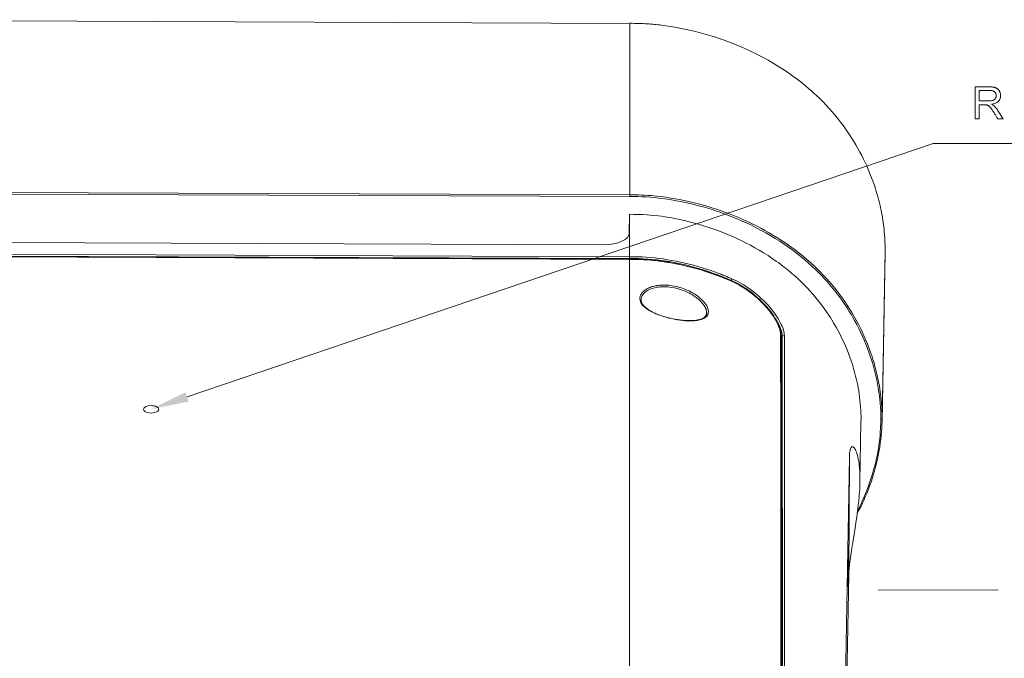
# Model space of a CAD drawing. Extents: x 0 to 841, y 0 to 594.
# Tile 85 of 88: x 712 to 789, y 474 to 524. Entities that reach past the tile are written whole.
import ezdxf

# ---------------------------------------------------------------- set-up
doc = ezdxf.new("R2010")
doc.units = 0

msp = doc.modelspace()

# ---------------------------------------------------------------- linework, layer by layer
at = {"color": 7, "lineweight": 13}
for p, q in [((759.927, 523.263), (684.895, 523.549)), ((759.921, 509.821), (684.901, 510.107)), ((759.92, 509.687), (684.901, 509.973)), ((686.874, 506.176), (757.894, 505.905)), ((684.895, 505.261), (759.893, 504.974)), ((684.895, 505.126), (759.893, 504.84)), ((684.895, 505.067), (759.911, 504.781)), ((684.895, 505.055), (759.911, 504.768)), ((759.886, 453.048), (759.911, 504.768)), ((771.779, 498.834), (771.809, 450.67)), ((771.874, 498.746), (771.894, 450.404)), ((772.065, 450.465), (772.041, 498.81)), ((771.816, 450.086), (771.79, 496.364)), ((771.886, 450.286), (771.861, 496.225)), ((777.139, 489.271), (776.295, 441.541)), ((776.531, 448.441), (777.092, 480.061))]:
    msp.add_line(p, q, dxfattribs=at)
at = {"color": 7, "lineweight": 13, "ltscale": 0.336051}
msp.add_line((759.927, 523.263), (759.921, 509.821), dxfattribs=at)
at = {"color": 7, "lineweight": 13, "ltscale": 0.003359}
msp.add_line((759.92, 509.686), (759.921, 509.821), dxfattribs=at)
at = {"color": 7, "lineweight": 13, "ltscale": 0.038028}
msp.add_line((759.885, 506.778), (759.893, 508.299), dxfattribs=at)
at = {"color": 7, "lineweight": 13, "ltscale": 0.035789}
msp.add_line((759.893, 508.299), (759.894, 506.868), dxfattribs=at)
at = {"color": 7, "lineweight": 13, "ltscale": 0.047329}
msp.add_line((759.893, 506.868), (759.893, 504.974), dxfattribs=at)
at = {"color": 7, "lineweight": 13, "ltscale": 0.003365}
msp.add_line((759.893, 504.974), (759.893, 504.84), dxfattribs=at)
at = {"color": 7, "lineweight": 13, "ltscale": 0.000314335}
msp.add_line((759.911, 504.781), (759.911, 504.768), dxfattribs=at)
at = {"color": 7, "lineweight": 13, "ltscale": 0.330721}
msp.add_line((779.934, 505.293), (779.699, 492.066), dxfattribs=at)
at = {"color": 7, "lineweight": 13, "ltscale": 0.330765}
msp.add_line((779.936, 505.498), (779.701, 492.27), dxfattribs=at)
at = {"color": 7, "lineweight": 13, "ltscale": 0.005128}
msp.add_line((779.936, 505.498), (779.934, 505.293), dxfattribs=at)
at = {"color": 7, "lineweight": 13, "ltscale": 0.003035}
msp.add_line((767.819, 503.296), (767.93, 503.247), dxfattribs=at)
at = {"color": 7, "lineweight": 13, "ltscale": 0.003357}
msp.add_line((767.93, 503.247), (767.885, 503.12), dxfattribs=at)
at = {"color": 7, "lineweight": 13, "ltscale": 0.001169}
msp.add_line((767.885, 503.12), (767.885, 503.073), dxfattribs=at)
at = {"color": 7, "lineweight": 13, "ltscale": 0.06172}
msp.add_line((771.779, 498.836), (771.79, 496.368), dxfattribs=at)
at = {"color": 7, "lineweight": 13, "ltscale": 0.061719}
msp.add_line((771.779, 498.832), (771.79, 496.364), dxfattribs=at)
at = {"color": 7, "lineweight": 13, "ltscale": 0.063028}
msp.add_line((771.874, 498.746), (771.861, 496.225), dxfattribs=at)
at = {"color": 7, "lineweight": 13, "ltscale": 0.00452}
msp.add_line((772.041, 498.812), (771.873, 498.747), dxfattribs=at)
at = {"color": 7, "lineweight": 13, "ltscale": 0.11779}
msp.add_line((778.048, 492.013), (777.964, 487.302), dxfattribs=at)
at = {"color": 7, "lineweight": 13, "ltscale": 0.004361}
msp.add_line((778.048, 492.031), (778.05, 492.205), dxfattribs=at)
at = {"color": 7, "lineweight": 13, "ltscale": 0.00275}
msp.add_line((779.602, 492.223), (779.702, 492.27), dxfattribs=at)
at = {"color": 7, "lineweight": 13, "ltscale": 0.005108}
msp.add_line((779.699, 492.065), (779.702, 492.27), dxfattribs=at)
at = {"color": 7, "lineweight": 13, "ltscale": 0.230242}
msp.add_line((777.092, 480.061), (777.139, 489.271), dxfattribs=at)
at = {"color": 7, "lineweight": 13, "ltscale": 0.004817}
msp.add_line((777.964, 487.303), (777.966, 487.496), dxfattribs=at)
at = {"color": 7, "lineweight": 13, "ltscale": 0.000426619}
msp.add_line((777.06, 481.533), (777.045, 481.526), dxfattribs=at)
at = {"color": 7, "lineweight": 13, "ltscale": 0.235137}
msp.add_line((779.391, 478.844), (788.797, 478.859), dxfattribs=at)
at = {"color": 7, "lineweight": 13}
for points in [[(779.936, 505.498), (779.936, 505.694), (779.932, 505.901), (779.927, 506.094), (779.918, 506.287), (779.907, 506.49), (779.892, 506.7), (779.874, 506.915), (779.852, 507.136), (779.811, 507.483), (779.76, 507.842), (779.698, 508.215), (779.625, 508.599), (779.583, 508.796), (779.539, 508.995), (779.492, 509.192), (779.443, 509.392), (779.391, 509.586), (779.337, 509.783), (779.248, 510.087), (779.15, 510.396), (779.045, 510.71), (778.93, 511.028), (778.831, 511.291), (778.725, 511.555), (778.613, 511.822), (778.496, 512.089), (778.373, 512.356), (778.244, 512.624), (778.106, 512.9), (777.962, 513.173), (777.809, 513.453), (777.65, 513.73), (777.484, 514.007), (777.313, 514.281), (777.105, 514.6), (776.89, 514.915), (776.668, 515.226), (776.438, 515.531), (776.202, 515.832), (775.986, 516.096), (775.765, 516.355), (775.538, 516.611), (775.307, 516.861), (775.075, 517.103), (774.839, 517.34), (774.597, 517.573), (774.348, 517.803), (774.157, 517.974), (773.962, 518.144), (773.66, 518.398), (773.349, 518.647), (773.033, 518.891), (772.714, 519.126), (772.501, 519.278), (772.285, 519.427), (771.917, 519.673), (771.54, 519.913), (771.156, 520.145), (770.767, 520.37), (770.371, 520.587), (769.971, 520.797), (769.728, 520.918), (769.484, 521.037), (769.239, 521.153), (768.994, 521.264), (768.651, 521.416), (768.306, 521.561), (767.958, 521.7), (767.604, 521.836), (767.233, 521.971), (766.856, 522.101), (766.475, 522.225), (766.093, 522.342), (765.723, 522.449), (765.351, 522.55), (764.972, 522.646), (764.592, 522.736), (764.213, 522.818), (763.836, 522.894), (763.458, 522.963), (763.08, 523.026), (762.744, 523.076), (762.414, 523.12)], [(725.223, 493.987), (783.712, 513.836), (811.365, 513.836)], [(759.92, 509.687), (760.237, 509.688), (760.556, 509.682), (760.875, 509.671), (761.196, 509.655), (761.519, 509.632), (761.842, 509.605), (762.173, 509.57), (762.51, 509.528), (762.849, 509.481), (763.206, 509.425), (763.564, 509.363), (763.922, 509.295), (764.272, 509.223), (764.621, 509.145), (764.967, 509.061), (765.321, 508.97), (765.673, 508.873), (766.031, 508.769), (766.372, 508.663), (766.714, 508.553), (767.054, 508.437), (767.394, 508.314), (767.733, 508.186), (768.066, 508.054), (768.403, 507.914), (768.735, 507.77), (769.064, 507.621), (769.457, 507.435), (769.843, 507.242), (770.225, 507.042), (770.6, 506.836), (770.969, 506.623), (771.325, 506.408), (771.676, 506.186), (772.022, 505.956), (772.362, 505.72), (772.696, 505.479), (773.018, 505.234), (773.334, 504.983), (773.643, 504.727), (773.946, 504.463), (774.242, 504.194), (774.482, 503.967), (774.717, 503.736), (774.946, 503.502), (775.169, 503.266), (775.386, 503.027), (775.598, 502.784), (775.851, 502.481), (776.097, 502.172), (776.335, 501.858), (776.565, 501.54), (776.787, 501.219), (776.961, 500.956), (777.129, 500.69), (777.293, 500.419), (777.417, 500.206), (777.539, 499.988), (777.713, 499.667), (777.881, 499.339), (778.044, 499.006), (778.199, 498.67), (778.327, 498.378), (778.449, 498.082), (778.564, 497.789), (778.675, 497.488), (778.779, 497.187), (778.877, 496.886), (778.971, 496.577), (779.058, 496.268), (779.138, 495.96), (779.213, 495.646), (779.281, 495.335), (779.343, 495.023), (779.4, 494.705), (779.449, 494.394), (779.491, 494.085), (779.526, 493.782), (779.554, 493.486), (779.575, 493.191), (779.592, 492.863), (779.601, 492.54), (779.602, 492.223)], [(759.921, 509.822), (760.276, 509.818), (760.634, 509.813), (760.845, 509.808), (761.056, 509.8), (761.343, 509.784), (761.631, 509.763), (762.007, 509.728), (762.385, 509.683), (762.764, 509.632), (763.143, 509.573), (763.488, 509.514), (763.832, 509.449), (764.176, 509.379), (764.52, 509.304), (764.864, 509.224), (765.207, 509.138), (765.495, 509.062), (765.78, 508.982), (766.065, 508.899), (766.347, 508.813), (766.716, 508.694), (767.081, 508.57), (767.446, 508.438), (767.719, 508.335), (767.993, 508.228), (768.263, 508.119), (768.524, 508.009), (768.775, 507.899), (769.02, 507.789), (769.265, 507.675), (769.515, 507.555), (769.85, 507.388), (770.186, 507.213), (770.52, 507.031), (770.852, 506.843), (771.15, 506.667), (771.442, 506.488), (771.729, 506.306), (771.941, 506.167), (772.15, 506.026), (772.357, 505.883), (772.56, 505.739), (772.882, 505.502), (773.197, 505.259), (773.508, 505.01), (773.813, 504.753), (774.114, 504.489), (774.373, 504.25), (774.627, 504.007), (774.876, 503.759), (775.119, 503.507), (775.346, 503.262), (775.567, 503.013), (775.782, 502.761), (775.991, 502.506), (776.195, 502.248), (776.393, 501.988), (776.586, 501.724), (776.772, 501.458), (776.953, 501.19), (777.128, 500.919), (777.297, 500.646), (777.46, 500.373), (777.669, 500.004), (777.868, 499.632), (778.054, 499.262), (778.224, 498.903), (778.381, 498.549), (778.529, 498.196), (778.658, 497.865), (778.778, 497.54), (778.888, 497.222), (778.982, 496.93), (779.068, 496.647), (779.146, 496.371), (779.245, 495.993), (779.329, 495.636), (779.401, 495.299), (779.448, 495.056), (779.49, 494.82), (779.527, 494.591), (779.559, 494.371), (779.602, 494.038), (779.632, 493.751), (779.649, 493.565), (779.662, 493.406), (779.674, 493.232), (779.687, 492.986), (779.698, 492.652), (779.701, 492.413), (779.701, 492.309), (779.701, 492.277), (779.702, 492.27)], [(778.05, 492.205), (778.049, 492.457), (778.043, 492.707), (778.032, 492.959), (778.016, 493.211), (777.996, 493.464), (777.97, 493.716), (777.94, 493.968), (777.906, 494.221), (777.867, 494.472), (777.823, 494.722), (777.765, 495.022), (777.7, 495.323), (777.628, 495.625), (777.549, 495.929), (777.466, 496.224), (777.376, 496.519), (777.279, 496.813), (777.177, 497.106), (777.068, 497.397), (776.954, 497.685), (776.83, 497.98), (776.697, 498.277), (776.557, 498.576), (776.408, 498.875), (776.253, 499.172), (776.092, 499.463), (775.928, 499.747), (775.76, 500.024), (775.645, 500.205), (775.528, 500.386), (775.349, 500.651), (775.159, 500.921), (774.958, 501.193), (774.752, 501.461), (774.52, 501.747), (774.288, 502.021), (774.057, 502.281), (773.842, 502.514), (773.616, 502.748), (773.382, 502.981), (773.14, 503.212), (772.888, 503.442), (772.628, 503.67), (772.363, 503.892), (772.094, 504.108), (771.931, 504.235), (771.768, 504.359), (771.598, 504.485), (771.428, 504.607), (771.098, 504.837), (770.759, 505.062), (770.416, 505.278), (770.073, 505.485), (769.731, 505.682), (769.39, 505.869), (769.048, 506.047), (768.704, 506.219), (768.355, 506.385), (767.999, 506.546), (767.656, 506.694), (767.305, 506.837), (766.946, 506.977), (766.581, 507.111), (766.267, 507.22), (765.952, 507.325), (765.635, 507.424), (765.316, 507.518), (764.997, 507.608), (764.676, 507.692), (764.311, 507.781), (763.945, 507.864), (763.579, 507.941), (763.209, 508.012), (762.955, 508.057), (762.686, 508.101), (762.411, 508.142), (762.137, 508.178), (761.815, 508.215), (761.514, 508.242), (761.292, 508.259), (760.947, 508.277), (760.599, 508.289), (760.248, 508.296), (759.893, 508.299)], [(759.893, 504.974), (760.357, 504.969), (760.586, 504.964), (760.919, 504.954), (761.246, 504.938), (761.564, 504.915), (761.884, 504.883), (762.214, 504.844), (762.547, 504.796), (762.886, 504.742), (763.227, 504.682), (763.57, 504.616), (763.91, 504.545), (764.247, 504.469), (764.583, 504.388), (764.919, 504.302), (765.25, 504.211), (765.588, 504.112), (765.931, 504.005), (766.284, 503.888), (766.634, 503.765)], [(759.893, 504.84), (760.247, 504.839), (760.604, 504.831), (760.962, 504.815), (761.323, 504.792), (761.684, 504.762), (762.047, 504.724), (762.41, 504.679), (762.774, 504.626), (763.15, 504.563), (763.526, 504.493), (763.902, 504.415), (764.279, 504.329), (764.655, 504.236), (765.031, 504.135), (765.407, 504.026), (765.783, 503.91), (766.135, 503.795), (766.487, 503.672), (766.838, 503.544), (767.188, 503.409), (767.537, 503.267), (767.885, 503.12)], [(759.911, 504.781), (760.25, 504.778), (760.589, 504.771), (760.928, 504.76), (761.266, 504.742), (761.436, 504.73), (761.605, 504.716), (761.773, 504.701), (761.942, 504.683), (762.278, 504.641), (762.613, 504.593), (762.946, 504.539), (763.278, 504.48), (763.609, 504.415), (763.939, 504.346), (764.267, 504.272), (764.594, 504.193), (764.919, 504.109), (765.242, 504.02), (765.564, 503.925), (765.883, 503.826), (766.201, 503.722), (766.516, 503.613), (766.829, 503.5), (767.14, 503.381), (767.449, 503.258), (767.755, 503.13)], [(759.911, 504.768), (760.334, 504.764), (760.542, 504.76), (760.75, 504.754), (761.02, 504.743), (761.29, 504.728), (761.559, 504.708), (761.76, 504.689), (761.962, 504.668), (762.226, 504.636), (762.489, 504.599), (762.749, 504.559), (762.945, 504.527), (763.142, 504.492), (763.541, 504.417), (763.94, 504.334), (764.331, 504.245), (764.718, 504.149), (765.101, 504.047), (765.482, 503.938), (765.863, 503.821), (766.244, 503.696), (766.628, 503.562), (767.01, 503.42), (767.385, 503.273), (767.756, 503.118)], [(772.04, 498.811), (772.038, 498.878), (772.032, 498.948), (772.021, 499.021), (772.01, 499.078), (771.997, 499.136), (771.981, 499.197), (771.963, 499.26), (771.919, 499.39), (771.865, 499.525), (771.8, 499.67), (771.725, 499.821), (771.641, 499.974), (771.544, 500.14), (771.436, 500.308), (771.321, 500.477), (771.196, 500.648), (771.064, 500.818), (770.924, 500.988), (770.77, 501.166), (770.607, 501.342), (770.437, 501.516), (770.26, 501.687), (770.078, 501.854), (769.891, 502.016), (769.693, 502.177), (769.49, 502.332), (769.282, 502.482), (769.07, 502.626), (768.855, 502.762), (768.636, 502.892), (768.461, 502.988), (768.285, 503.08), (768.108, 503.167), (767.93, 503.247)], [(763.416, 500.077), (763.202, 500.121), (762.987, 500.172), (762.774, 500.228), (762.566, 500.29), (762.362, 500.358), (762.165, 500.429), (761.978, 500.502), (761.887, 500.54), (761.801, 500.579), (761.65, 500.652), (761.509, 500.729), (761.438, 500.77), (761.368, 500.814), (761.299, 500.859), (761.231, 500.907), (761.146, 500.971), (761.066, 501.039), (760.993, 501.108), (760.929, 501.177), (760.874, 501.247), (760.85, 501.282), (760.828, 501.318), (760.808, 501.354), (760.791, 501.39), (760.775, 501.428), (760.761, 501.466), (760.742, 501.532), (760.729, 501.598), (760.723, 501.661), (760.721, 501.72), (760.724, 501.774), (760.732, 501.829), (760.746, 501.884), (760.769, 501.945), (760.798, 502.006), (760.834, 502.066), (760.877, 502.125), (760.932, 502.191), (760.996, 502.255), (761.068, 502.316), (761.146, 502.374), (761.202, 502.411), (761.26, 502.446), (761.341, 502.49), (761.424, 502.531), (761.51, 502.568), (761.601, 502.602), (761.678, 502.628), (761.76, 502.653), (761.845, 502.674), (761.933, 502.693), (762.023, 502.709), (762.117, 502.723), (762.215, 502.734), (762.314, 502.743), (762.409, 502.749), (762.505, 502.753), (762.601, 502.755), (762.698, 502.754), (762.794, 502.751), (762.889, 502.745), (762.984, 502.737), (763.079, 502.727), (763.25, 502.703), (763.415, 502.673)], [(760.815, 501.597), (760.817, 501.662), (760.827, 501.726), (760.844, 501.791), (760.867, 501.854), (760.898, 501.918), (760.936, 501.98), (760.982, 502.042), (761.034, 502.102), (761.094, 502.16), (761.161, 502.216), (761.233, 502.27), (761.312, 502.32), (761.362, 502.349), (761.414, 502.377), (761.524, 502.428), (761.64, 502.474), (761.763, 502.514), (761.891, 502.548), (762.024, 502.576), (762.163, 502.598), (762.307, 502.614), (762.454, 502.623), (762.605, 502.626), (762.759, 502.622), (762.915, 502.611), (763.073, 502.595), (763.233, 502.571), (763.393, 502.542)], [(763.393, 502.542), (763.552, 502.506), (763.712, 502.465), (763.874, 502.416), (764.039, 502.359), (764.208, 502.294), (764.379, 502.22), (764.465, 502.179), (764.551, 502.136), (764.695, 502.059), (764.838, 501.976), (764.978, 501.885), (765.116, 501.788), (765.183, 501.737), (765.249, 501.684), (765.335, 501.612), (765.417, 501.536), (765.497, 501.458), (765.584, 501.365), (765.664, 501.268), (765.702, 501.218), (765.738, 501.168), (765.788, 501.091), (765.832, 501.014), (765.87, 500.935), (765.902, 500.857), (765.924, 500.787), (765.94, 500.717), (765.949, 500.649), (765.951, 500.582)], [(763.415, 502.673), (763.556, 502.643), (763.696, 502.609), (763.836, 502.57), (763.975, 502.528), (764.112, 502.48), (764.248, 502.429), (764.409, 502.362), (764.567, 502.289), (764.721, 502.211), (764.87, 502.129), (765.013, 502.041), (765.149, 501.951), (765.278, 501.857), (765.4, 501.759), (765.515, 501.658), (765.623, 501.554), (765.702, 501.469), (765.776, 501.384), (765.842, 501.298), (765.901, 501.213), (765.951, 501.131), (765.992, 501.05), (766.026, 500.97), (766.053, 500.89), (766.071, 500.812), (766.082, 500.735), (766.085, 500.66), (766.083, 500.624), (766.08, 500.589), (766.072, 500.544), (766.061, 500.501), (766.046, 500.46), (766.033, 500.432), (766.018, 500.404), (766.001, 500.377), (765.981, 500.35), (765.938, 500.299), (765.887, 500.251), (765.83, 500.206), (765.766, 500.165), (765.727, 500.143), (765.686, 500.123), (765.598, 500.085), (765.503, 500.053), (765.402, 500.025), (765.296, 500.002), (765.221, 499.988), (765.145, 499.977), (765.066, 499.968), (764.986, 499.96), (764.821, 499.951), (764.647, 499.948), (764.46, 499.952), (764.268, 499.963), (764.071, 499.98), (763.873, 500.003), (763.645, 500.036), (763.416, 500.077)], [(767.755, 503.13), (767.948, 503.044), (768.14, 502.952), (768.33, 502.854), (768.518, 502.75), (768.704, 502.641), (768.887, 502.526), (769.066, 502.407), (769.243, 502.283), (769.416, 502.155), (769.585, 502.023), (769.75, 501.887), (769.911, 501.748), (770.067, 501.605), (770.219, 501.46), (770.366, 501.312), (770.508, 501.161), (770.644, 501.009), (770.775, 500.856), (770.899, 500.701), (771.017, 500.546), (771.129, 500.39), (771.233, 500.234), (771.33, 500.08), (771.418, 499.927), (771.477, 499.818), (771.531, 499.71), (771.58, 499.604), (771.625, 499.499), (771.655, 499.42), (771.683, 499.342), (771.706, 499.269), (771.726, 499.197), (771.743, 499.127), (771.757, 499.059), (771.766, 499.001), (771.773, 498.945), (771.777, 498.89), (771.779, 498.836)], [(767.76, 503.117), (767.909, 503.051), (768.05, 502.985), (768.201, 502.91), (768.373, 502.82), (768.543, 502.725), (768.712, 502.625), (768.878, 502.521), (769.023, 502.425), (769.167, 502.326), (769.307, 502.225), (769.411, 502.147), (769.514, 502.068), (769.713, 501.907), (769.906, 501.741), (770.093, 501.569), (770.273, 501.394), (770.447, 501.214), (770.613, 501.031), (770.694, 500.937), (770.773, 500.843), (770.849, 500.75), (770.922, 500.656), (771.043, 500.493), (771.158, 500.329), (771.264, 500.165), (771.363, 500.001), (771.452, 499.839), (771.493, 499.758), (771.531, 499.678), (771.594, 499.533), (771.622, 499.463), (771.646, 499.395), (771.675, 499.307), (771.698, 499.221), (771.717, 499.138), (771.732, 499.056), (771.741, 498.975), (771.744, 498.898)], [(771.874, 498.746), (771.872, 498.811), (771.865, 498.881), (771.854, 498.954), (771.843, 499.01), (771.83, 499.068), (771.805, 499.16), (771.776, 499.254), (771.741, 499.351), (771.701, 499.451), (771.653, 499.561), (771.6, 499.673), (771.541, 499.788), (771.494, 499.876), (771.443, 499.965), (771.333, 500.145), (771.213, 500.329), (771.082, 500.513), (770.943, 500.698), (770.795, 500.881), (770.685, 501.011), (770.571, 501.139), (770.414, 501.309), (770.251, 501.475), (770.08, 501.64), (769.947, 501.761), (769.81, 501.883), (769.711, 501.966), (769.506, 502.133), (769.401, 502.213), (769.195, 502.365), (769.043, 502.471), (768.888, 502.574), (768.732, 502.672), (768.573, 502.767), (768.402, 502.863), (768.231, 502.953), (768.059, 503.039), (767.885, 503.12)], [(763.413, 500.09), (763.195, 500.135), (762.978, 500.187), (762.781, 500.239), (762.624, 500.285), (762.449, 500.341), (762.279, 500.4), (762.083, 500.475), (761.958, 500.527), (761.837, 500.581), (761.715, 500.64), (761.593, 500.704), (761.49, 500.763), (761.404, 500.816), (761.304, 500.883), (761.249, 500.925), (761.196, 500.966), (761.147, 501.008), (761.1, 501.051), (761.035, 501.117), (760.977, 501.186), (760.93, 501.252), (760.891, 501.319), (760.874, 501.352), (760.858, 501.389), (760.838, 501.448), (760.826, 501.493), (760.817, 501.556), (760.815, 501.596)], [(765.951, 500.582), (765.949, 500.548), (765.945, 500.516), (765.938, 500.484), (765.93, 500.453), (765.919, 500.422), (765.905, 500.393), (765.888, 500.362), (765.855, 500.315), (765.827, 500.282), (765.795, 500.251), (765.749, 500.213), (765.718, 500.191), (765.681, 500.168), (765.642, 500.146), (765.599, 500.125), (765.541, 500.1), (765.473, 500.075), (765.4, 500.053), (765.322, 500.033), (765.241, 500.016), (765.15, 500), (765.055, 499.987), (764.905, 499.973), (764.746, 499.966), (764.58, 499.964), (764.407, 499.969), (764.22, 499.98), (764.072, 499.993), (763.859, 500.017), (763.669, 500.045), (763.477, 500.078), (763.413, 500.09)], [(777.75, 484.843), (777.888, 485.104), (778.024, 485.375), (778.161, 485.659), (778.263, 485.88), (778.36, 486.101), (778.499, 486.428), (778.628, 486.753), (778.749, 487.075), (778.86, 487.391), (778.95, 487.663), (779.033, 487.93), (779.111, 488.195), (779.194, 488.502), (779.27, 488.803), (779.339, 489.099), (779.4, 489.389), (779.455, 489.673), (779.513, 490.012), (779.562, 490.341), (779.602, 490.654), (779.634, 490.956), (779.659, 491.247), (779.679, 491.535), (779.691, 491.803), (779.699, 492.065)], [(779.602, 492.223), (779.6, 492.047), (779.595, 491.87), (779.589, 491.696), (779.58, 491.521), (779.563, 491.252), (779.541, 490.98), (779.512, 490.703), (779.479, 490.423), (779.436, 490.121), (779.387, 489.816), (779.331, 489.508), (779.269, 489.198), (779.199, 488.887), (779.123, 488.575), (779.041, 488.267), (778.952, 487.957), (778.856, 487.648), (778.754, 487.338), (778.644, 487.029), (778.529, 486.721), (778.406, 486.415), (778.278, 486.11), (778.143, 485.807), (778.026, 485.556), (777.904, 485.306), (777.778, 485.058)], [(777.139, 489.271), (777.146, 489.44), (777.151, 489.519), (777.158, 489.593), (777.172, 489.696), (777.189, 489.787), (777.209, 489.867), (777.232, 489.935), (777.257, 489.987), (777.27, 490.009), (777.284, 490.028), (777.303, 490.049), (777.323, 490.065), (777.344, 490.076), (777.37, 490.082), (777.397, 490.082), (777.425, 490.074), (777.453, 490.059), (777.482, 490.036), (777.511, 490.008), (777.54, 489.972), (777.568, 489.93), (777.59, 489.894), (777.611, 489.855), (777.653, 489.766), (777.694, 489.663), (777.733, 489.549), (777.771, 489.418), (777.806, 489.275), (777.838, 489.121), (777.868, 488.953), (777.894, 488.776), (777.916, 488.589), (777.935, 488.388), (777.95, 488.182), (777.96, 487.969), (777.965, 487.733), (777.966, 487.496)], [(777.092, 480.061), (777.096, 480.174), (777.101, 480.293), (777.118, 480.544), (777.144, 480.813), (777.177, 481.097), (777.218, 481.409), (777.265, 481.735), (777.3, 481.968), (777.375, 482.444), (777.501, 483.215), (777.585, 483.736), (777.671, 484.291), (777.71, 484.56), (777.749, 484.838), (777.803, 485.257), (777.852, 485.68), (777.894, 486.104), (777.912, 486.312), (777.928, 486.519), (777.945, 486.788), (777.957, 487.051), (777.964, 487.303)], [(777.06, 482.395), (777.06, 482.395), (777.059, 482.395), (777.059, 482.392), (777.057, 482.341), (777.052, 482.071), (777.043, 481.332), (777.032, 479.957)], [(777.033, 479.095), (777.033, 479.095), (777.033, 479.095), (777.034, 479.099), (777.036, 479.149), (777.041, 479.419), (777.05, 480.159), (777.06, 481.533)]]:
    msp.add_lwpolyline(points, dxfattribs=at)
for points in [[(789.195, 515.782), (788.778, 515.782), (788.707, 515.896), (788.64, 516), (788.58, 516.095), (788.525, 516.181), (788.476, 516.258), (788.432, 516.326), (788.394, 516.385), (788.362, 516.435), (788.336, 516.475), (788.315, 516.507), (788.296, 516.533), (788.278, 516.559), (788.26, 516.584), (788.241, 516.609), (788.222, 516.632), (788.203, 516.655), (788.183, 516.677), (788.164, 516.698), (788.144, 516.718), (788.124, 516.738), (788.105, 516.756), (788.085, 516.774), (788.066, 516.789), (788.047, 516.804), (788.028, 516.817), (788.009, 516.828), (787.991, 516.838), (787.972, 516.847), (787.955, 516.854), (787.937, 516.86), (787.919, 516.865), (787.899, 516.869), (787.879, 516.873), (787.857, 516.876), (787.835, 516.879), (787.811, 516.881), (787.786, 516.883), (787.76, 516.884), (787.733, 516.885), (787.704, 516.885), (787.322, 516.885), (787.322, 515.782), (786.991, 515.782), (786.991, 518.282), (788.098, 518.282), (788.143, 518.282), (788.186, 518.281), (788.228, 518.279), (788.268, 518.277), (788.307, 518.275), (788.344, 518.272), (788.38, 518.268), (788.414, 518.264), (788.447, 518.259), (788.478, 518.253), (788.509, 518.247), (788.538, 518.239), (788.567, 518.23), (788.595, 518.22), (788.622, 518.208), (788.649, 518.195), (788.675, 518.181), (788.7, 518.166), (788.724, 518.149), (788.748, 518.131), (788.77, 518.112), (788.792, 518.092), (788.812, 518.071), (788.832, 518.049), (788.85, 518.026), (788.868, 518.002), (788.884, 517.977), (788.899, 517.951), (788.913, 517.924), (788.926, 517.897), (788.938, 517.868), (788.948, 517.839), (788.958, 517.81), (788.966, 517.781), (788.973, 517.751), (788.978, 517.721), (788.983, 517.691), (788.986, 517.66), (788.988, 517.63), (788.988, 517.598), (788.986, 517.543), (788.981, 517.49), (788.972, 517.438), (788.96, 517.39), (788.943, 517.343), (788.924, 517.298), (788.9, 517.256), (788.874, 517.216), (788.843, 517.179), (788.809, 517.143), (788.772, 517.11), (788.731, 517.079), (788.687, 517.051), (788.64, 517.025), (788.589, 517.002), (788.535, 516.982), (788.478, 516.964), (788.418, 516.948), (788.354, 516.935), (788.287, 516.925), (788.287, 516.918), (788.337, 516.893), (788.386, 516.864), (788.435, 516.83), (788.483, 516.792), (788.53, 516.749), (788.577, 516.701), (788.623, 516.648), (788.669, 516.591), (788.714, 516.529), (788.758, 516.463)], [(787.322, 517.182), (788.032, 517.182), (788.074, 517.183), (788.114, 517.184), (788.152, 517.185), (788.189, 517.188), (788.224, 517.191), (788.257, 517.195), (788.288, 517.2), (788.318, 517.206), (788.346, 517.212), (788.372, 517.219), (788.396, 517.227), (788.42, 517.236), (788.442, 517.247), (788.464, 517.259), (788.484, 517.273), (788.504, 517.288), (788.523, 517.304), (788.54, 517.322), (788.557, 517.341), (788.572, 517.361), (788.586, 517.383), (788.599, 517.405), (788.61, 517.427), (788.62, 517.45), (788.628, 517.473), (788.635, 517.497), (788.64, 517.522), (788.644, 517.547), (788.646, 517.572), (788.647, 517.598), (788.646, 517.632), (788.642, 517.664), (788.636, 517.696), (788.627, 517.727), (788.616, 517.756), (788.602, 517.784), (788.586, 517.812), (788.568, 517.838), (788.546, 517.864), (788.523, 517.888), (788.496, 517.911), (788.466, 517.931), (788.433, 517.949), (788.397, 517.965), (788.358, 517.978), (788.315, 517.988), (788.269, 517.997), (788.22, 518.003), (788.167, 518.006), (788.112, 518.008), (787.322, 518.008)]]:
    msp.add_lwpolyline(points, close=True, dxfattribs=at)
for centre, radius, start, end in [((760.07, 503.39), 19.875, 86.43122, 90.40962), ((759.96, 503.332), 19.939, 82.92968, 86.126), ((759.826, 484.839), 20.113, 66.58499, 70.21599), ((767.745, 503.12), 0.0143, 347.30496, 46.61424), ((771.696, 498.833), 0.0823, 0.22137, 52.20777), ((-93253.578, 412.941), 94025.366, 0.02302812, 0.05237829), ((741.622, 482.001), 35.441, 359.24384, 0.63756), ((813.571, 479.488), 36.541, 179.26478, 180.6165)]:
    msp.add_arc(centre, radius, start, end, dxfattribs=at)
for centre, major_axis, ratio, start_param, end_param in [((757.894, 506.875), (2, -0.01), 0.485233, 4.715101, 6.285786), ((767.861, 496.24), (-4, 0.02), 0.477566, 3.144292, 3.333419), ((722.4, 493.016), (-0.6, 0.003), 0.485233, 4.715101, 6.282723), ((722.4, 493.016), (-0.6, 0.003), 0.485233, 3.141131, 4.715101), ((722.4, 493.016), (-0.6, 0.003), 0.485233, 6.282723, 9.424316)]:
    msp.add_ellipse(centre, major_axis=major_axis, ratio=ratio, start_param=start_param, end_param=end_param, dxfattribs=at)
msp.add_solid([(725.097, 494.358), (722.406, 493.031), (725.348, 493.616)], dxfattribs=at)

doc.saveas('drawing.dxf')
